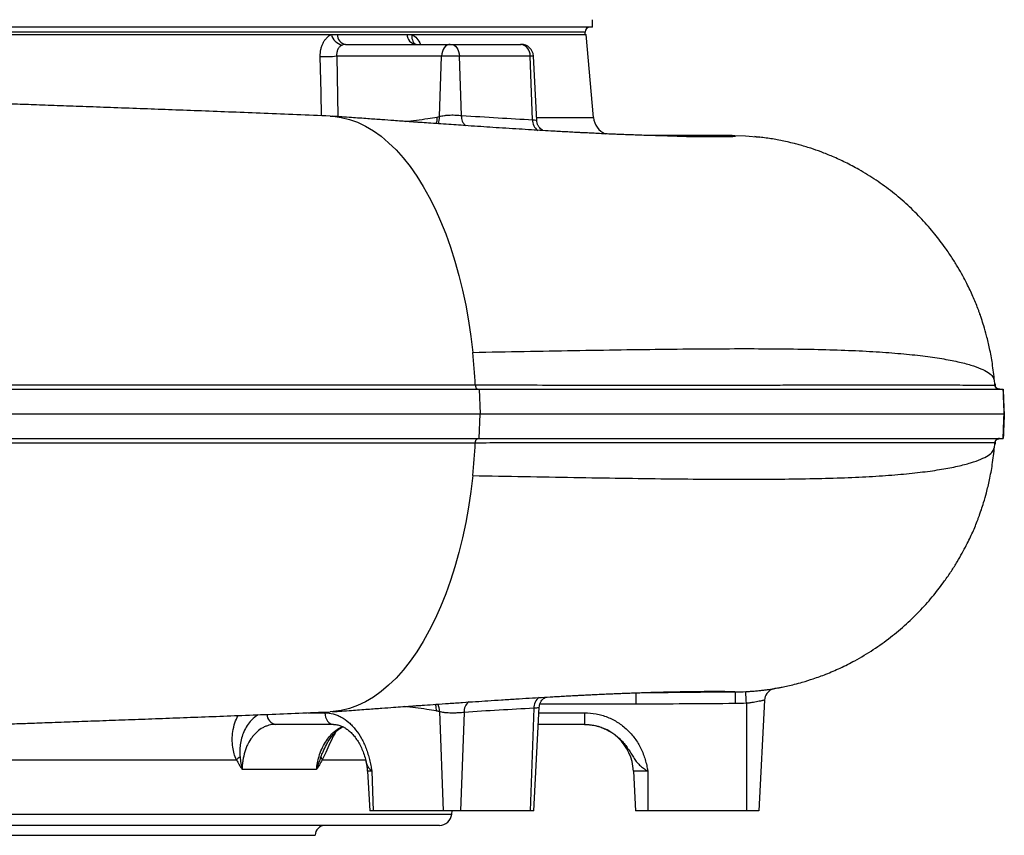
# Model space of a CAD drawing. Header units: millimetres. Extents: x 12 to 1902, y 13 to 2073.
# Tile 12 of 17: x 1502 to 1902, y 229 to 560. Entities that reach past the tile are written whole.
import ezdxf

# ---------------------------------------------------------------- set-up
doc = ezdxf.new("R2010")
doc.units = ezdxf.units.MM

msp = doc.modelspace()

# ---------------------------------------------------------------- linework, layer by layer
at = {"color": 7, "linetype": 'Continuous', "lineweight": 25}
for p, q in [((1734.49, 556.59), (1734.49, 559.59)), ((1734.49, 556.59), (1139.49, 556.59)), ((1141.99, 553.59), (1628.55, 553.59)), ((1628.55, 553.59), (1631.02, 553.59)), ((1631.02, 553.59), (1659.2, 553.59)), ((1659.2, 553.59), (1661.33, 553.59)), ((1661.33, 553.59), (1731.99, 553.59)), ((1731.49, 553.59), (1731.49, 554.59)), ((1734.94, 519.89), (1731.99, 553.59)), ((1634.24, 549.59), (1676.83, 549.59)), ((1676.83, 549.59), (1677.18, 549.59)), ((1677.18, 549.59), (1705.49, 549.59)), ((1705.49, 549.59), (1705.55, 549.59)), ((1673.3, 544.85), (1630.73, 544.85)), ((1672.39, 520.26), (1673.3, 544.85)), ((1680.51, 544.85), (1673.3, 544.85)), ((1681.36, 520.72), (1680.51, 544.85)), ((1709.21, 544.85), (1680.51, 544.85)), ((1710.22, 519.01), (1709.21, 544.85)), ((1711.92, 518.62), (1710.55, 544.85)), ((1790.33, 512.59), (1757.5, 512.59)), ((1897.83, 411.3), (1897.8, 411.62)), ((1897.88, 411.84), (1897.81, 411.84)), ((1897.88, 411.84), (1897.88, 411.07)), ((1688.59, 409.59), (1688.88, 399.59)), ((1688.59, 409.59), (1688.6, 409.59)), ((1688.6, 409.59), (1688.89, 399.59)), ((1897.82, 411.29), (1897.85, 411.3)), ((1688.6, 389.59), (1688.88, 399.59)), ((1688.6, 389.59), (1688.89, 399.59)), ((1688.88, 399.59), (1688.89, 399.59)), ((1686.97, 387.79), (1686.97, 387.79)), ((1688.6, 389.59), (1688.6, 389.59)), ((1897.79, 387.56), (1897.83, 387.89)), ((1897.88, 388.12), (1897.88, 387.34)), ((1897.81, 387.34), (1897.88, 387.34)), ((1808.91, 288.23), (1808.48, 288.16)), ((1808.49, 288.15), (1808.48, 288.16)), ((1752.08, 286.59), (1752.08, 281.85)), ((1710.77, 280.13), (1709.23, 238.59)), ((1710.69, 238.59), (1712.89, 280.53)), ((1796.99, 282.18), (1796.99, 238.59)), ((1804.34, 283.48), (1801.99, 238.59)), ((1672.38, 278.82), (1673.87, 238.59)), ((1682.42, 278.46), (1680.94, 238.59)), ((1731.26, 278.33), (1731.26, 273.59)), ((1629.45, 273.59), (1605.91, 273.59)), ((1731.26, 273.59), (1712.53, 273.59)), ((1642.74, 258.4), (1642.71, 258.55)), ((1622.52, 255.33), (1592.35, 255.33)), ((1643.28, 254.64), (1644.12, 238.59)), ((1644.99, 254.64), (1645.59, 238.59)), ((1756.99, 254.64), (1751.15, 254.64)), ((1751.15, 254.64), (1751.99, 238.59)), ((1756.99, 254.64), (1756.99, 238.59)), ((1645.59, 238.59), (1644.12, 238.59)), ((1673.87, 238.59), (1645.59, 238.59)), ((1680.94, 238.59), (1673.87, 238.59)), ((1677.39, 237.16), (1677.52, 238.59)), ((1709.23, 238.59), (1680.94, 238.59)), ((1710.69, 238.59), (1709.23, 238.59)), ((1756.99, 238.59), (1751.99, 238.59)), ((1796.99, 238.59), (1756.99, 238.59)), ((1801.99, 238.59), (1796.99, 238.59)), ((1672.41, 232.59), (1201.57, 232.59)), ((1251.99, 228.59), (1621.99, 228.59))]:
    msp.add_line(p, q, dxfattribs=at)
at = {"color": 8, "linetype": 'Continuous', "lineweight": 25}
for p, q in [((1731.49, 554.59), (1142.49, 554.59)), ((1630.73, 544.85), (1631.25, 520.27)), ((1710.55, 544.85), (1709.21, 544.85)), ((1711.85, 519.89), (1734.94, 519.89)), ((1752.08, 281.85), (1713.17, 281.85)), ((1619.06, 278.33), (1625.92, 278.33)), ((1712.77, 278.33), (1731.26, 278.33)), ((1463.07, 259.21), (1590.02, 259.21)), ((1624.89, 259.21), (1642.64, 259.21)), ((1644.99, 254.64), (1643.28, 254.64)), ((1196.59, 237.16), (1677.39, 237.16))]:
    msp.add_line(p, q, dxfattribs=at)
at = {"color": 7, "linetype": 'Continuous', "lineweight": 25, "flags": 128}
for points in [[(1676.83, 549.59), (1676.17, 549.5), (1675.52, 549.24), (1674.93, 548.8), (1674.4, 548.22), (1673.96, 547.5), (1673.62, 546.69), (1673.4, 545.79), (1673.3, 544.85)], [(1677.18, 549.59), (1677.81, 549.5), (1678.42, 549.24), (1678.98, 548.8), (1679.48, 548.22), (1679.89, 547.5), (1680.21, 546.69), (1680.42, 545.79), (1680.51, 544.85)], [(1628.04, 520.49), (1629.28, 520.41), (1632.6, 519.96), (1635.9, 519.14), (1639.18, 517.95), (1642.41, 516.41), (1645.6, 514.51), (1648.74, 512.27), (1651.81, 509.68), (1654.8, 506.76), (1657.7, 503.52), (1660.52, 499.96), (1663.23, 496.1), (1665.83, 491.94), (1668.31, 487.5), (1670.67, 482.8), (1672.89, 477.84), (1674.97, 472.65), (1676.91, 467.24), (1678.7, 461.62), (1680.32, 455.81), (1681.79, 449.84), (1683.09, 443.71), (1684.22, 437.44), (1685.17, 431.07), (1685.95, 424.59)], [(1790.33, 512.59), (1796.54, 512.41), (1802.42, 511.9)], [(1685.95, 374.59), (1685.17, 368.12), (1684.22, 361.74), (1683.09, 355.48), (1681.79, 349.35), (1680.32, 343.37), (1678.7, 337.56), (1676.91, 331.94), (1674.97, 326.53), (1672.89, 321.34), (1670.67, 316.38), (1668.31, 311.68), (1665.83, 307.24), (1663.23, 303.09), (1660.52, 299.22), (1657.7, 295.66), (1654.8, 292.42), (1651.81, 289.5), (1648.74, 286.91), (1645.6, 284.67), (1642.41, 282.77), (1639.18, 281.23), (1635.9, 280.05), (1632.6, 279.23), (1629.28, 278.77), (1628.04, 278.7)], [(1625.92, 278.33), (1626.02, 277.39), (1626.24, 276.5), (1626.58, 275.68), (1627.02, 274.96), (1627.55, 274.38), (1628.14, 273.95), (1628.78, 273.68), (1629.45, 273.59)]]:
    msp.add_lwpolyline(points, dxfattribs=at)
at = {"color": 8, "linetype": 'Continuous', "lineweight": 25, "flags": 128}
for points in [[(1624.57, 520.63), (1624.37, 529.85), (1624.05, 544.68)], [(1757.6, 286.6), (1765.18, 286.61), (1778.28, 286.67), (1792.39, 286.78), (1792.39, 286.78), (1792.39, 286.78)]]:
    msp.add_lwpolyline(points, dxfattribs=at)
at = {"color": 7, "linetype": 'Continuous', "lineweight": 25}
for centre, radius, start, end in [((1733.49, 554.59), 2, 90, 180), ((1634.1, 554.89), 5.69, 193.1405, 258.4843), ((1635.04, 553.53), 4.02, 179.111, 258.5958), ((1663.42, 553.78), 4.22, 182.5787, 262.8068), ((1704.79, 545.22), 4.43, 355.2962, 80.9946), ((1705.55, 544.59), 5, 3, 90), ((1626.23, 589.22), 44.59, 267.1951, 275.7904), ((1742.91, 520.59), 8, 185, 246.5449), ((1451.86, 399.9), 235.39, 2.7985, 6.0202), ((1451.86, 399.28), 235.39, 353.9798, 357.2015), ((1368.45, 260.82), 429.07, 2.8528, 3.4855), ((1809.34, 283.22), 5, 144.6964, 177), ((1731.18, 253.59), 20, 3, 90), ((1596.77, 252.24), 9.7, 122.7889, 134.1428), ((1627.45, 261.16), 3.23, 193.694, 217.3601), ((1623.31, 253.59), 20, 3, 14.0683), ((1672.41, 237.59), 5, 270, 355), ((1625.99, 228.59), 4, 90, 180)]:
    msp.add_arc(centre, radius, start, end, dxfattribs=at)
at = {"color": 8, "linetype": 'Continuous', "lineweight": 25}
for centre, radius, start, end in [((1664.89, 552.63), 3.69, 164.9769, 235.2817), ((1666.7, 519.78), 5.71, 334.4479, 4.8511), ((1686.56, 520.36), 5.22, 176.0586, 227.4084), ((1715.22, 518.79), 5, 177.5013, 235.2511), ((1809.34, 283.22), 5, 99.5851, 144.6964), ((1715.79, 280.4), 5.03, 125.1101, 183.1514), ((1666.71, 279.29), 5.69, 355.304, 26.9488), ((1687.46, 278.78), 5.05, 128.487, 183.6706), ((1606.65, 277.74), 4.21, 181.2214, 259.9015)]:
    msp.add_arc(centre, radius, start, end, dxfattribs=at)
at = {"color": 7, "linetype": 'Continuous', "lineweight": 25}
for points, knots in [([(1624.05, 544.68), (1624.03, 545.66), (1624.12, 546.62), (1624.36, 547.77), (1624.42, 548), (1624.54, 548.45), (1624.61, 548.67), (1624.84, 549.32), (1625.01, 549.73), (1625.41, 550.52), (1625.63, 550.9), (1626.12, 551.59), (1626.39, 551.91), (1626.81, 552.35), (1626.95, 552.49), (1627.25, 552.76), (1627.41, 552.88), (1627.89, 553.23), (1628.22, 553.43), (1628.55, 553.59)], [0, 0, 0, 0, 0.25, 0.25, 0.3125, 0.3125, 0.375, 0.375, 0.5, 0.5, 0.625, 0.625, 0.75, 0.75, 0.8125, 0.8125, 0.875, 0.875, 1, 1, 1, 1]), ([(1632.96, 549.31), (1632.78, 549.23), (1632.61, 549.13), (1632.28, 548.9), (1632.12, 548.77), (1631.82, 548.48), (1631.69, 548.32), (1631.44, 547.97), (1631.32, 547.78), (1631.12, 547.39), (1631.04, 547.18), (1630.9, 546.75), (1630.84, 546.52), (1630.71, 545.82), (1630.69, 545.34), (1630.73, 544.85)], [0, 0, 0, 0, 0.125, 0.125, 0.25, 0.25, 0.375, 0.375, 0.5, 0.5, 0.625, 0.625, 0.75, 0.75, 1, 1, 1, 1]), ([(1634.24, 549.59), (1634.02, 549.59), (1633.8, 549.57), (1633.37, 549.47), (1633.17, 549.4), (1632.96, 549.31)], [0, 0, 0, 0, 0.5, 0.5, 1, 1, 1, 1]), ([(1662.91, 549.6), (1662.84, 549.6), (1662.78, 549.6), (1662.78, 549.6), (1662.78, 549.6)], [0, 0, 0, 0, 0.994144, 1, 1, 1, 1]), ([(1628.04, 520.49), (1623.56, 520.67), (1614.83, 521.03), (1601.54, 521.55), (1588.64, 522.06), (1576.18, 522.53), (1564.21, 522.98), (1552.36, 523.42), (1540.7, 523.85), (1529.35, 524.26), (1518.84, 524.64), (1509.22, 524.98), (1500.54, 525.29), (1492.83, 525.57), (1486.07, 525.8), (1480.11, 526.01), (1469.99, 526.37), (1455.09, 526.89), (1437.44, 527.51), (1421.54, 528.07), (1407.46, 528.56), (1394.85, 529), (1384.07, 529.38), (1375.58, 529.68), (1367.7, 529.95), (1360.52, 530.21), (1354.05, 530.44), (1348.25, 530.64), (1342.74, 530.83), (1336.98, 531.04), (1330.48, 531.27), (1323.15, 531.53), (1314.55, 531.83), (1304.64, 532.19), (1293.39, 532.59), (1281.15, 533.02), (1268.17, 533.49), (1255.02, 533.96), (1242.23, 534.42), (1229.56, 534.88), (1217.13, 535.34), (1205.06, 535.79), (1194.04, 536.21), (1184.03, 536.6), (1174.99, 536.97), (1166.31, 537.33), (1157.57, 537.7), (1148.51, 538.11), (1140.73, 538.47), (1134.23, 538.79), (1129.03, 539.06), (1124.27, 539.32), (1120.45, 539.54), (1117.58, 539.7), (1115.5, 539.83), (1113.7, 539.94), (1111.86, 540.06), (1109.71, 540.2), (1107.12, 540.38), (1104.16, 540.59), (1101.09, 540.83), (1098.01, 541.09), (1095.07, 541.36), (1092.31, 541.66), (1090.78, 541.87), (1089.98, 541.98)], [0, 0, 0, 0, 0.024604, 0.047978, 0.070155, 0.091156, 0.11099, 0.12966, 0.149337, 0.167526, 0.184222, 0.199422, 0.213125, 0.225124, 0.235676, 0.244783, 0.252961, 0.282903, 0.314091, 0.33478, 0.356517, 0.379316, 0.393244, 0.406631, 0.418887, 0.430015, 0.44021, 0.449232, 0.457253, 0.466156, 0.476458, 0.488162, 0.501276, 0.517895, 0.536352, 0.556662, 0.578839, 0.601994, 0.624295, 0.64567, 0.66937, 0.691669, 0.712537, 0.731971, 0.749981, 0.76666, 0.785585, 0.80545, 0.826243, 0.838931, 0.851945, 0.864711, 0.875645, 0.882659, 0.888583, 0.893419, 0.898359, 0.904953, 0.913214, 0.923153, 0.93482, 0.948264, 0.963554, 0.980784, 1, 1, 1, 1]), ([(1769.27, 512.31), (1768.73, 512.32), (1767.65, 512.34), (1765.11, 512.38), (1761.87, 512.46), (1758.53, 512.56), (1755.44, 512.65), (1752.55, 512.75), (1749.83, 512.85), (1747.39, 512.94), (1745, 513.04), (1742.52, 513.14), (1739.71, 513.26), (1736.74, 513.4), (1733.9, 513.54), (1731.47, 513.66), (1729.32, 513.77), (1727.1, 513.88), (1724.48, 514.02), (1721.6, 514.18), (1718.19, 514.37), (1714.28, 514.6), (1709.66, 514.87), (1704.68, 515.18), (1699.45, 515.51), (1694.24, 515.84), (1689.13, 516.18), (1684.51, 516.49), (1680.17, 516.79), (1676.16, 517.06), (1672.07, 517.35), (1668.19, 517.62), (1665.23, 517.83), (1663.12, 517.98), (1661.46, 518.09), (1659.42, 518.24), (1656.83, 518.42), (1653.33, 518.67), (1648.8, 519), (1643.08, 519.41), (1636.4, 519.89), (1631.57, 520.25), (1629, 520.43)], [0, 0, 0, 0, 0.035224, 0.070737, 0.106659, 0.140078, 0.169572, 0.195353, 0.220459, 0.246019, 0.266322, 0.288653, 0.313028, 0.339053, 0.362264, 0.381442, 0.39602, 0.412182, 0.432087, 0.454276, 0.474817, 0.504838, 0.53566, 0.568315, 0.60271, 0.635742, 0.665604, 0.696241, 0.718734, 0.742068, 0.766255, 0.789138, 0.808143, 0.816167, 0.82451, 0.835744, 0.849963, 0.8672, 0.893046, 0.923749, 0.959392, 1, 1, 1, 1]), ([(1671.08, 517.42), (1671.1, 517.44), (1671.35, 517.85), (1671.49, 518.78), (1671.53, 519.68), (1671.51, 520.05), (1671.51, 520.08)], [0, 0, 0, 0, 0.029914, 0.609955, 0.971232, 1, 1, 1, 1]), ([(1672.39, 520.26), (1672.68, 520.36), (1673, 520.45), (1673.68, 520.6), (1674.03, 520.67), (1674.6, 520.75), (1674.79, 520.77), (1675.18, 520.81), (1675.38, 520.83), (1675.99, 520.88), (1676.4, 520.9), (1677.22, 520.92), (1677.64, 520.92), (1678.45, 520.91), (1678.85, 520.9), (1679.44, 520.87), (1679.63, 520.86), (1680, 520.84), (1680.18, 520.83), (1680.71, 520.78), (1681.05, 520.75), (1681.36, 520.72)], [0, 0, 0, 0, 0.125, 0.125, 0.25, 0.25, 0.3125, 0.3125, 0.375, 0.375, 0.5, 0.5, 0.625, 0.625, 0.75, 0.75, 0.8125, 0.8125, 0.875, 0.875, 1, 1, 1, 1]), ([(1714.44, 514.59), (1714.36, 514.63), (1714.02, 514.8), (1713.41, 515.3), (1712.72, 516.1), (1712.21, 517.11), (1711.94, 517.98), (1711.95, 518.49), (1711.95, 518.62)], [0, 0, 0, 0, 0.063747, 0.257609, 0.470021, 0.695631, 0.928342, 1, 1, 1, 1]), ([(1768.93, 512.32), (1769.19, 512.31), (1771.65, 512.26), (1775.49, 512.21), (1780.4, 512.15), (1784.65, 512.14), (1788.16, 512.15), (1790.74, 512.2), (1792.23, 512.27), (1792.64, 512.37), (1792.1, 512.48), (1790.92, 512.55), (1790.33, 512.59)], [0, 0, 0, 0, 0.010873, 0.105329, 0.200522, 0.296455, 0.411611, 0.527746, 0.644745, 0.762515, 0.880979, 1, 1, 1, 1]), ([(1897.64, 412.94), (1897.38, 415.32), (1896.89, 419.77), (1895.75, 425.89), (1894.54, 430.99), (1893.41, 434.99), (1892.49, 437.9), (1891.82, 439.84), (1891.33, 441.22), (1890.74, 442.83), (1889.92, 444.92), (1888.85, 447.44), (1887.71, 449.94), (1886.41, 452.59), (1884.74, 455.74), (1882.77, 459.19), (1880.43, 462.96), (1877.34, 467.52), (1873.29, 472.85), (1868.23, 478.69), (1862.49, 484.38), (1856.28, 489.69), (1849.65, 494.54), (1843.25, 498.5), (1837.32, 501.64), (1832.18, 504.01), (1827.47, 505.89), (1823.67, 507.22), (1820.72, 508.14), (1818.49, 508.77), (1815.96, 509.44), (1813.29, 510.08), (1810.61, 510.64), (1808.03, 511.12), (1805.48, 511.52), (1802.88, 511.86), (1801.22, 512.03), (1800.33, 512.12)], [0, 0, 0, 0, 0.042636, 0.079874, 0.111146, 0.136012, 0.154152, 0.165354, 0.172472, 0.179659, 0.194754, 0.211509, 0.230527, 0.251415, 0.273475, 0.297148, 0.322818, 0.350797, 0.392107, 0.43791, 0.484878, 0.532185, 0.579664, 0.627141, 0.662642, 0.695903, 0.725344, 0.751068, 0.766211, 0.77979, 0.792153, 0.812484, 0.83745, 0.868259, 0.905474, 0.949351, 1, 1, 1, 1]), ([(1685.95, 424.59), (1692.96, 424.72), (1706.96, 424.98), (1727.02, 425.34), (1746.29, 425.66), (1764.64, 425.9), (1782.02, 426.06), (1798.07, 426.11), (1812.79, 426.03), (1826.2, 425.81), (1838.55, 425.43), (1849.79, 424.87), (1859.85, 424.11), (1868.73, 423.18), (1876.42, 422.07), (1882.9, 420.83), (1888.19, 419.45), (1892.3, 417.98), (1895.22, 416.43), (1897.05, 414.88), (1897.38, 413.83), (1897.54, 413.33)], [0, 0, 0, 0, 0.0559619, 0.1118336, 0.167575, 0.2231599, 0.2785889, 0.3338771, 0.3859003, 0.4378517, 0.4897702, 0.5416727, 0.5935524, 0.6454185, 0.6972806, 0.7491373, 0.8009824, 0.85281, 0.9036814, 0.9545125, 1, 1, 1, 1]), ([(1897.76, 411.97), (1897.75, 412.05), (1897.69, 412.62), (1897.64, 412.98), (1897.6, 413.29)], [0, 0, 0, 0, 0.1435003, 1, 1, 1, 1]), ([(1897.85, 411.3), (1897.82, 411.6), (1897.78, 411.96), (1897.81, 411.79), (1897.81, 411.76)], [0, 0, 0, 0, 0.836491, 1, 1, 1, 1]), ([(1150.56, 409.59), (1155.97, 409.59), (1161.44, 409.59), (1199.39, 409.59), (1233.73, 409.59), (1304.46, 409.59), (1340.85, 409.59), (1395.5, 409.59), (1413.72, 409.59), (1449.96, 409.59), (1467.98, 409.59), (1521.58, 409.59), (1556.7, 409.59), (1624.68, 409.59), (1657.53, 409.59), (1688.59, 409.59)], [0.3537028, 0.3537028, 0.3537028, 0.3537028, 0.375, 0.375, 0.5, 0.5, 0.625, 0.625, 0.6875, 0.6875, 0.75, 0.75, 0.875, 0.875, 0.9999988, 0.9999988, 0.9999988, 0.9999988]), ([(1152.27, 411.42), (1172.87, 411.42), (1194.03, 411.42), (1226.54, 411.42), (1237.5, 411.42), (1259.7, 411.42), (1270.94, 411.42), (1287.99, 411.42), (1293.7, 411.41), (1305.21, 411.41), (1310.99, 411.41), (1328.44, 411.41), (1340.08, 411.41), (1363.36, 411.41), (1375, 411.41), (1398.29, 411.41), (1409.93, 411.41), (1433.23, 411.41), (1444.88, 411.41), (1462.36, 411.41), (1468.18, 411.41), (1476.92, 411.41), (1479.84, 411.41), (1485.66, 411.4), (1488.58, 411.4), (1503.14, 411.4), (1514.66, 411.4), (1537.43, 411.4), (1548.69, 411.4), (1570.95, 411.4), (1581.95, 411.4), (1603.7, 411.4), (1614.45, 411.4), (1630.38, 411.4), (1635.65, 411.4), (1646.14, 411.4), (1651.35, 411.4), (1661.7, 411.4), (1666.83, 411.4), (1674.44, 411.4), (1676.96, 411.4), (1680.73, 411.4), (1682.61, 411.4), (1684.79, 411.4), (1685.88, 411.4), (1686.42, 411.4), (1686.66, 411.4), (1686.81, 411.4), (1686.89, 411.4), (1686.97, 411.4)], [0, 0, 0, 0, 0.125, 0.125, 0.1875, 0.1875, 0.25, 0.25, 0.28125, 0.28125, 0.3125, 0.3125, 0.375, 0.375, 0.4375, 0.4375, 0.5, 0.5, 0.5625, 0.5625, 0.59375, 0.59375, 0.609375, 0.609375, 0.625, 0.625, 0.6875, 0.6875, 0.75, 0.75, 0.8125, 0.8125, 0.875, 0.875, 0.90625, 0.90625, 0.9375, 0.9375, 0.96875, 0.96875, 0.984375, 0.984375, 0.992188, 0.996094, 0.998047, 0.999023, 0.999512, 0.999512, 1, 1, 1, 1]), ([(1686.97, 411.4), (1686.98, 411.15), (1687.02, 410.91), (1687.11, 410.58), (1687.15, 410.48), (1687.23, 410.28), (1687.27, 410.19), (1687.37, 410.03), (1687.42, 409.95), (1687.54, 409.83), (1687.6, 409.77), (1687.72, 409.68), (1687.79, 409.65), (1687.92, 409.6), (1687.99, 409.59), (1688.05, 409.59)], [0, 0, 0, 0, 0.25, 0.25, 0.375, 0.375, 0.5, 0.5, 0.625, 0.625, 0.75, 0.75, 0.875, 0.875, 1, 1, 1, 1]), ([(1688.6, 409.59), (1693.07, 409.59), (1697.55, 409.59), (1706.37, 409.59), (1710.71, 409.59), (1723.57, 409.59), (1731.9, 409.59), (1756.13, 409.59), (1771.26, 409.59), (1799.33, 409.59), (1812.25, 409.59), (1835.73, 409.59), (1846.28, 409.59), (1864.78, 409.59), (1872.72, 409.59), (1885.76, 409.59), (1890.86, 409.59), (1898.16, 409.59), (1900.36, 409.59), (1901.11, 409.59), (1901.13, 409.59), (1901.15, 409.59)], [0, 0, 0, 0, 0.03125, 0.03125, 0.0625, 0.0625, 0.125, 0.125, 0.25, 0.25, 0.375, 0.375, 0.5, 0.5, 0.625, 0.625, 0.75, 0.75, 0.875, 0.875, 0.8788333, 0.8788333, 0.8788333, 0.8788333]), ([(1899.79, 409.59), (1899.66, 409.59), (1899.54, 409.6), (1899.31, 409.65), (1899.19, 409.68), (1898.86, 409.81), (1898.66, 409.93), (1898.42, 410.14), (1898.35, 410.21), (1898.21, 410.37), (1898.16, 410.45), (1898, 410.69), (1897.93, 410.87), (1897.88, 411.04)], [0, 0, 0, 0, 0.125, 0.125, 0.25, 0.25, 0.5, 0.5, 0.625, 0.625, 0.75, 0.75, 1, 1, 1, 1]), ([(1897.88, 410.63), (1897.96, 410.49), (1898.04, 410.36), (1898.26, 410.12), (1898.39, 410), (1898.69, 409.81), (1898.86, 409.73), (1899.22, 409.62), (1899.42, 409.59), (1899.61, 409.59)], [0, 0, 0, 0, 0.25, 0.25, 0.5, 0.5, 0.75, 0.75, 1, 1, 1, 1]), ([(1901.15, 409.59), (1901.17, 408.87), (1901.2, 408.12), (1901.25, 406.55), (1901.28, 405.73), (1901.33, 404.46), (1901.35, 404.03), (1901.39, 403.15), (1901.41, 402.71), (1901.47, 401.39), (1901.51, 400.5), (1901.56, 399.59)], [0, 0, 0, 0, 0.25, 0.25, 0.5, 0.5, 0.625, 0.625, 0.75, 0.75, 1, 1, 1, 1]), ([(1901.62, 399.59), (1901.57, 400.49), (1901.52, 401.39), (1901.46, 402.72), (1901.44, 403.16), (1901.4, 404.02), (1901.39, 404.45), (1901.33, 405.71), (1901.3, 406.53), (1901.26, 407.72), (1901.24, 408.11), (1901.22, 408.86), (1901.21, 409.23), (1901.19, 409.59)], [0, 0, 0, 0, 0.25, 0.25, 0.375, 0.375, 0.5, 0.5, 0.75, 0.75, 0.875, 0.875, 1, 1, 1, 1]), ([(1149.68, 399.59), (1155.3, 399.59), (1160.98, 399.59), (1199.18, 399.59), (1233.56, 399.59), (1304.36, 399.59), (1340.78, 399.59), (1395.48, 399.59), (1413.73, 399.59), (1450, 399.59), (1468.04, 399.59), (1521.7, 399.59), (1556.85, 399.59), (1624.9, 399.59), (1657.78, 399.59), (1688.88, 399.59)], [0.3528839, 0.3528839, 0.3528839, 0.3528839, 0.375, 0.375, 0.5, 0.5, 0.625, 0.625, 0.6875, 0.6875, 0.75, 0.75, 0.875, 0.875, 1, 1, 1, 1]), ([(1688.89, 399.59), (1693.35, 399.59), (1697.85, 399.59), (1706.67, 399.59), (1711.02, 399.59), (1723.89, 399.59), (1732.23, 399.59), (1756.49, 399.59), (1771.64, 399.59), (1799.74, 399.59), (1812.68, 399.59), (1836.18, 399.59), (1846.74, 399.59), (1865.26, 399.59), (1873.21, 399.59), (1886.26, 399.59), (1891.37, 399.59), (1898.6, 399.59), (1900.78, 399.59), (1901.56, 399.59)], [0, 0, 0, 0, 0.03125, 0.03125, 0.0625, 0.0625, 0.125, 0.125, 0.25, 0.25, 0.375, 0.375, 0.5, 0.5, 0.625, 0.625, 0.75, 0.75, 0.8722161, 0.8722161, 0.8722161, 0.8722161]), ([(1901.15, 389.59), (1901.17, 390.31), (1901.2, 391.06), (1901.25, 392.63), (1901.28, 393.45), (1901.33, 394.72), (1901.35, 395.16), (1901.39, 396.03), (1901.41, 396.47), (1901.47, 397.79), (1901.51, 398.69), (1901.56, 399.59)], [0, 0, 0, 0, 0.25, 0.25, 0.5, 0.5, 0.625, 0.625, 0.75, 0.75, 1, 1, 1, 1]), ([(1901.62, 399.59), (1901.57, 398.69), (1901.52, 397.8), (1901.46, 396.47), (1901.44, 396.03), (1901.4, 395.16), (1901.39, 394.73), (1901.33, 393.47), (1901.3, 392.65), (1901.26, 391.47), (1901.24, 391.08), (1901.22, 390.32), (1901.21, 389.95), (1901.19, 389.59)], [0, 0, 0, 0, 0.25, 0.25, 0.375, 0.375, 0.5, 0.5, 0.75, 0.75, 0.875, 0.875, 1, 1, 1, 1]), ([(1150.56, 389.59), (1155.97, 389.59), (1161.44, 389.59), (1199.39, 389.59), (1233.73, 389.59), (1304.46, 389.59), (1340.85, 389.59), (1395.5, 389.59), (1413.72, 389.59), (1449.96, 389.59), (1467.98, 389.59), (1521.58, 389.59), (1556.7, 389.59), (1624.68, 389.59), (1657.53, 389.59), (1688.6, 389.59)], [0.3537028, 0.3537028, 0.3537028, 0.3537028, 0.375, 0.375, 0.5, 0.5, 0.625, 0.625, 0.6875, 0.6875, 0.75, 0.75, 0.875, 0.875, 1, 1, 1, 1]), ([(1686.97, 387.79), (1684.49, 387.79), (1682, 387.79), (1676.99, 387.79), (1674.47, 387.79), (1666.88, 387.78), (1661.77, 387.78), (1651.45, 387.78), (1646.25, 387.78), (1635.79, 387.78), (1630.53, 387.78), (1614.64, 387.78), (1603.92, 387.78), (1582.23, 387.78), (1571.26, 387.78), (1549.05, 387.78), (1537.83, 387.78), (1515.11, 387.78), (1503.63, 387.78), (1489.11, 387.78), (1486.2, 387.78), (1480.38, 387.78), (1477.48, 387.78), (1468.76, 387.78), (1462.95, 387.78), (1445.51, 387.78), (1433.89, 387.78), (1410.65, 387.77), (1399.03, 387.77), (1375.8, 387.77), (1364.19, 387.77), (1340.97, 387.77), (1329.36, 387.77), (1311.95, 387.77), (1306.16, 387.77), (1294.62, 387.77), (1288.88, 387.77), (1271.73, 387.77), (1260.42, 387.77), (1243.61, 387.77), (1238.04, 387.77), (1226.95, 387.77), (1221.43, 387.77), (1194.05, 387.77), (1172.82, 387.77), (1152.27, 387.77)], [0, 0, 0, 0, 0.015625, 0.015625, 0.03125, 0.03125, 0.0625, 0.0625, 0.09375, 0.09375, 0.125, 0.125, 0.1875, 0.1875, 0.25, 0.25, 0.3125, 0.3125, 0.375, 0.375, 0.390625, 0.390625, 0.40625, 0.40625, 0.4375, 0.4375, 0.5, 0.5, 0.5625, 0.5625, 0.625, 0.625, 0.6875, 0.6875, 0.71875, 0.71875, 0.75, 0.75, 0.8125, 0.8125, 0.84375, 0.84375, 0.875, 0.875, 1, 1, 1, 1]), ([(1686.97, 387.79), (1686.98, 388.03), (1687.02, 388.27), (1687.11, 388.6), (1687.15, 388.7), (1687.23, 388.9), (1687.27, 388.99), (1687.37, 389.16), (1687.42, 389.23), (1687.54, 389.36), (1687.6, 389.41), (1687.72, 389.5), (1687.79, 389.54), (1687.92, 389.58), (1687.99, 389.59), (1688.05, 389.59)], [0, 0, 0, 0, 0.25, 0.25, 0.375, 0.375, 0.5, 0.5, 0.625, 0.625, 0.75, 0.75, 0.875, 0.875, 1, 1, 1, 1]), ([(1897.85, 387.89), (1897.72, 387.9), (1897.33, 387.91), (1896.33, 387.91), (1895.92, 387.9), (1894.97, 387.9), (1894.42, 387.9), (1892.56, 387.89), (1891.03, 387.88), (1888.31, 387.86), (1887.33, 387.86), (1885.75, 387.85), (1885.21, 387.85), (1884.08, 387.84), (1883.5, 387.84), (1880.5, 387.83), (1877.82, 387.82), (1873.36, 387.82), (1871.8, 387.81), (1869.36, 387.81), (1868.53, 387.81), (1866.82, 387.81), (1865.96, 387.81), (1857.98, 387.8), (1849.82, 387.8), (1838.29, 387.81), (1835.92, 387.82), (1832.26, 387.82), (1831.02, 387.82), (1828.52, 387.82), (1827.25, 387.83), (1820.83, 387.83), (1815.47, 387.84), (1798.73, 387.86), (1786.71, 387.87), (1767.43, 387.88), (1760.79, 387.88), (1747.09, 387.88), (1740.03, 387.88), (1730.95, 387.87), (1729.12, 387.87), (1725.43, 387.86), (1723.57, 387.86), (1717.97, 387.85), (1714.19, 387.85), (1706.55, 387.83), (1702.69, 387.83), (1696.84, 387.81), (1694.88, 387.81), (1690.93, 387.8), (1688.95, 387.79), (1686.97, 387.79)], [0, 0, 0, 0, 0.0625, 0.0625, 0.09375, 0.09375, 0.125, 0.125, 0.1875, 0.1875, 0.21875, 0.21875, 0.234375, 0.234375, 0.25, 0.25, 0.3125, 0.3125, 0.34375, 0.34375, 0.359375, 0.359375, 0.375, 0.375, 0.5, 0.5, 0.53125, 0.53125, 0.546875, 0.546875, 0.5625, 0.5625, 0.625, 0.625, 0.75, 0.75, 0.8125, 0.8125, 0.875, 0.875, 0.890625, 0.890625, 0.90625, 0.90625, 0.9375, 0.9375, 0.96875, 0.96875, 0.984375, 0.984375, 1, 1, 1, 1]), ([(1688.6, 389.59), (1693.07, 389.59), (1697.55, 389.59), (1706.37, 389.59), (1710.71, 389.59), (1723.57, 389.59), (1731.9, 389.59), (1756.13, 389.59), (1771.26, 389.59), (1799.33, 389.59), (1812.25, 389.59), (1835.73, 389.59), (1846.28, 389.59), (1864.78, 389.59), (1872.72, 389.59), (1885.76, 389.59), (1890.86, 389.59), (1898.16, 389.59), (1900.36, 389.59), (1901.11, 389.59), (1901.13, 389.59), (1901.15, 389.59)], [0.0000021, 0.0000021, 0.0000021, 0.0000021, 0.03125, 0.03125, 0.0625, 0.0625, 0.125, 0.125, 0.25, 0.25, 0.375, 0.375, 0.5, 0.5, 0.625, 0.625, 0.75, 0.75, 0.875, 0.875, 0.8788333, 0.8788333, 0.8788333, 0.8788333]), ([(1897.81, 387.38), (1897.8, 387.37), (1897.79, 387.31), (1897.82, 387.62), (1897.85, 387.89)], [0, 0, 0, 0, 0.172047, 1, 1, 1, 1]), ([(1899.61, 389.59), (1899.41, 389.59), (1899.22, 389.56), (1898.86, 389.45), (1898.69, 389.38), (1898.39, 389.18), (1898.26, 389.07), (1898.04, 388.83), (1897.96, 388.7), (1897.88, 388.56)], [0, 0, 0, 0, 0.25, 0.25, 0.5, 0.5, 0.75, 0.75, 1, 1, 1, 1]), ([(1897.88, 388.14), (1897.93, 388.31), (1898, 388.49), (1898.2, 388.82), (1898.34, 388.98), (1898.58, 389.19), (1898.67, 389.25), (1898.87, 389.37), (1898.97, 389.42), (1899.19, 389.5), (1899.3, 389.54), (1899.54, 389.58), (1899.66, 389.59), (1899.79, 389.59)], [0, 0, 0, 0, 0.25, 0.25, 0.5, 0.5, 0.625, 0.625, 0.75, 0.75, 0.875, 0.875, 1, 1, 1, 1]), ([(1685.95, 374.59), (1692.95, 374.46), (1706.95, 374.21), (1727, 373.85), (1746.24, 373.53), (1764.57, 373.28), (1781.93, 373.12), (1797.96, 373.07), (1812.68, 373.16), (1826.09, 373.38), (1838.45, 373.76), (1849.69, 374.31), (1859.77, 375.07), (1868.67, 376.01), (1876.36, 377.11), (1882.85, 378.36), (1888.16, 379.73), (1892.27, 381.2), (1895.21, 382.75), (1897.05, 384.3), (1897.38, 385.36), (1897.54, 385.86)], [0, 0, 0, 0, 0.0559321, 0.1117482, 0.1674188, 0.2229292, 0.2782871, 0.3335136, 0.3854921, 0.4374143, 0.489316, 0.5412122, 0.5930972, 0.6449812, 0.6968753, 0.7487791, 0.8006833, 0.8525735, 0.9035015, 0.9543772, 1, 1, 1, 1]), ([(1807.56, 288.02), (1807.67, 288.03), (1808.06, 288.1), (1808.95, 288.26), (1810.14, 288.48), (1811.68, 288.78), (1813.89, 289.25), (1816.64, 289.9), (1820.1, 290.84), (1824.38, 292.17), (1829.52, 294.05), (1835.15, 296.47), (1841.6, 299.72), (1848.47, 303.84), (1855.47, 308.84), (1861.91, 314.26), (1867.75, 319.99), (1872.88, 325.82), (1876.96, 331.15), (1880.1, 335.73), (1882.49, 339.53), (1884.51, 343.03), (1886.22, 346.23), (1887.59, 348.99), (1888.74, 351.49), (1889.84, 354.07), (1890.68, 356.2), (1891.28, 357.83), (1891.78, 359.2), (1892.43, 361.12), (1893.35, 363.99), (1894.49, 367.99), (1895.71, 373.13), (1896.88, 379.32), (1897.37, 383.84), (1897.64, 386.25)], [0, 0, 0, 0, 0.004862, 0.018295, 0.030199, 0.040897, 0.057504, 0.076623, 0.099214, 0.13103, 0.168124, 0.210641, 0.255582, 0.314781, 0.372924, 0.429767, 0.485093, 0.538425, 0.586832, 0.619693, 0.649911, 0.677852, 0.703961, 0.728758, 0.751573, 0.771614, 0.789592, 0.798122, 0.806522, 0.819053, 0.839944, 0.868941, 0.905664, 0.949581, 1, 1, 1, 1]), ([(1897.6, 385.9), (1897.64, 386.21), (1897.69, 386.57), (1897.75, 387.13), (1897.76, 387.21)], [0, 0, 0, 0, 0.86058, 1, 1, 1, 1]), ([(1796.73, 286.91), (1797.38, 286.95), (1798.71, 287.03), (1800.63, 287.18), (1802.46, 287.36), (1804.11, 287.55), (1805.57, 287.73), (1806.77, 287.9), (1807.67, 288.03), (1808.3, 288.13), (1808.39, 288.14), (1808.44, 288.14)], [0, 0, 0, 0, 0.10724, 0.2179, 0.326284, 0.437952, 0.54846, 0.662176, 0.773725, 0.888401, 1, 1, 1, 1]), ([(1629, 278.75), (1631.57, 278.94), (1636.39, 279.29), (1643.07, 279.77), (1648.78, 280.19), (1653.53, 280.53), (1657.36, 280.8), (1660.3, 281.01), (1662.56, 281.17), (1664.5, 281.31), (1667.28, 281.51), (1671.19, 281.78), (1676.34, 282.14), (1681.72, 282.51), (1687.03, 282.87), (1692.29, 283.22), (1697.75, 283.58), (1703.37, 283.93), (1708.79, 284.27), (1713.81, 284.57), (1717.86, 284.81), (1721.19, 284.99), (1723.84, 285.14), (1726.3, 285.27), (1728.4, 285.38), (1730.28, 285.48), (1732.23, 285.58), (1734.57, 285.69), (1737.25, 285.82), (1740.06, 285.94), (1742.66, 286.06), (1744.97, 286.15), (1747.26, 286.24), (1749.66, 286.34), (1752.37, 286.43), (1755.28, 286.53), (1758.37, 286.63), (1761.71, 286.72), (1764.96, 286.8), (1767.49, 286.85), (1768.57, 286.86), (1769.1, 286.87)], [0, 0, 0, 0, 0.040657, 0.076328, 0.107043, 0.132894, 0.153656, 0.169869, 0.181591, 0.191245, 0.202363, 0.2285, 0.257751, 0.29104, 0.322573, 0.352453, 0.386741, 0.423935, 0.459494, 0.492944, 0.525328, 0.543961, 0.564096, 0.582899, 0.598599, 0.61162, 0.626397, 0.644142, 0.667082, 0.691543, 0.714217, 0.735078, 0.754138, 0.779699, 0.804804, 0.830616, 0.86015, 0.893605, 0.929515, 0.96494, 1, 1, 1, 1]), ([(1712.92, 280.52), (1712.94, 280.84), (1712.99, 281.54), (1713.38, 282.52), (1713.95, 283.39), (1714.6, 284.05), (1715.17, 284.47), (1715.5, 284.62), (1715.6, 284.67)], [0, 0, 0, 0, 0.179496, 0.39477, 0.588628, 0.764789, 0.923202, 1, 1, 1, 1]), ([(1768.72, 286.86), (1770.63, 286.9), (1774.87, 286.97), (1779.92, 287.03), (1784.29, 287.05), (1787.62, 287.04), (1790.09, 287), (1791.71, 286.94), (1792.55, 286.87), (1792.44, 286.81), (1792.39, 286.78)], [0, 0, 0, 0, 0.108866, 0.242876, 0.366848, 0.491852, 0.617798, 0.744549, 0.871975, 1, 1, 1, 1]), ([(1792.39, 286.78), (1792.39, 286.77), (1792.39, 286.74), (1792.39, 286.62), (1792.39, 286.53), (1792.39, 286.29), (1792.39, 286.15), (1792.4, 285.81), (1792.4, 285.61), (1792.4, 285.18), (1792.4, 284.94), (1792.41, 284.43), (1792.41, 284.15), (1792.42, 283.58), (1792.42, 283.28), (1792.42, 282.82), (1792.43, 282.66), (1792.43, 282.35), (1792.43, 282.19), (1792.43, 282.04)], [0, 0, 0, 0, 0.125, 0.125, 0.25, 0.25, 0.375, 0.375, 0.5, 0.5, 0.625, 0.625, 0.75, 0.75, 0.875, 0.875, 0.9375, 0.9375, 1, 1, 1, 1]), ([(1670.62, 281.74), (1670.62, 281.73), (1670.87, 281.32), (1671.01, 280.4), (1671.05, 279.49), (1671.03, 279.12), (1671.03, 279.09)], [0, 0, 0, 0, 0.02109, 0.605829, 0.970951, 1, 1, 1, 1]), ([(1710.77, 280.13), (1706.04, 279.9), (1701.32, 279.65), (1691.87, 279.1), (1687.14, 278.79), (1682.42, 278.46)], [0, 0, 0, 0, 0.5, 0.5, 1, 1, 1, 1]), ([(1804.34, 283.48), (1804.34, 283.49), (1804.29, 283.47), (1804.1, 283.43), (1803.96, 283.39), (1803.68, 283.32), (1803.58, 283.3), (1803.35, 283.24), (1803.22, 283.21), (1802.81, 283.11), (1802.51, 283.04), (1801.83, 282.9), (1801.45, 282.82), (1800.66, 282.67), (1800.24, 282.6), (1799.57, 282.49), (1799.35, 282.46), (1798.89, 282.39), (1798.65, 282.36), (1797.95, 282.27), (1797.48, 282.22), (1796.99, 282.18)], [0, 0, 0, 0, 0.125, 0.125, 0.25, 0.25, 0.3125, 0.3125, 0.375, 0.375, 0.5, 0.5, 0.625, 0.625, 0.75, 0.75, 0.8125, 0.8125, 0.875, 0.875, 1, 1, 1, 1]), ([(1089.98, 257.21), (1090.72, 257.31), (1092.2, 257.51), (1095.13, 257.83), (1098.7, 258.16), (1103.02, 258.51), (1108.07, 258.87), (1113.67, 259.24), (1119.57, 259.6), (1126.86, 260.01), (1135.69, 260.47), (1146.13, 260.97), (1156.84, 261.45), (1167.91, 261.93), (1180.34, 262.44), (1194.22, 262.98), (1209.55, 263.56), (1225.32, 264.15), (1241.6, 264.74), (1258.48, 265.35), (1275.95, 265.97), (1293.99, 266.62), (1312.58, 267.28), (1331.68, 267.96), (1351.18, 268.65), (1370.98, 269.35), (1391.81, 270.08), (1413.64, 270.84), (1431.81, 271.48), (1445.37, 271.95), (1454.05, 272.25), (1462.2, 272.54), (1469.43, 272.79), (1475.76, 273.02), (1481.24, 273.21), (1486.11, 273.38), (1490.41, 273.53), (1494.99, 273.7), (1500.5, 273.89), (1507.5, 274.14), (1515.8, 274.44), (1524.97, 274.77), (1534.82, 275.12), (1545.11, 275.5), (1555.96, 275.9), (1567.28, 276.32), (1578.95, 276.76), (1590.92, 277.22), (1603.14, 277.69), (1615.64, 278.19), (1623.85, 278.52), (1628.04, 278.7)], [0, 0, 0, 0, 0.018232, 0.036242, 0.054018, 0.071637, 0.089177, 0.106525, 0.123397, 0.139816, 0.165182, 0.189472, 0.21287, 0.236141, 0.259379, 0.288354, 0.317195, 0.345838, 0.374736, 0.404014, 0.43363, 0.463578, 0.493858, 0.524484, 0.555391, 0.586371, 0.617452, 0.652434, 0.687667, 0.701604, 0.715316, 0.727962, 0.739479, 0.748961, 0.757499, 0.76509, 0.771733, 0.777684, 0.786609, 0.797619, 0.810716, 0.825898, 0.841269, 0.85792, 0.875539, 0.894122, 0.913671, 0.933815, 0.954904, 0.976956, 1, 1, 1, 1]), ([(1625.92, 278.33), (1627.06, 278.33), (1628.18, 278.18), (1629.84, 277.73), (1630.4, 277.55), (1631.49, 277.1), (1632.04, 276.84), (1633.65, 275.95), (1634.67, 275.23), (1636.14, 273.95), (1636.61, 273.5), (1637.54, 272.51), (1637.99, 271.99), (1639.28, 270.36), (1640.06, 269.18), (1641.13, 267.25), (1641.47, 266.58), (1642.1, 265.21), (1642.39, 264.51), (1642.94, 263.07), (1643.19, 262.33), (1643.65, 260.84), (1643.86, 260.08), (1644.24, 258.55), (1644.41, 257.77), (1644.64, 256.6), (1644.72, 256.21), (1644.82, 255.62), (1644.86, 255.42), (1644.93, 255.03), (1644.96, 254.83), (1644.99, 254.64)], [0, 0, 0, 0, 0.125, 0.125, 0.1875, 0.1875, 0.25, 0.25, 0.375, 0.375, 0.4375, 0.4375, 0.5, 0.5, 0.625, 0.625, 0.6875, 0.6875, 0.75, 0.75, 0.8125, 0.8125, 0.875, 0.875, 0.9375, 0.9375, 0.96875, 0.96875, 0.984375, 0.984375, 1, 1, 1, 1]), ([(1682.42, 278.46), (1682.09, 278.42), (1681.73, 278.38), (1680.95, 278.31), (1680.53, 278.28), (1679.89, 278.25), (1679.67, 278.24), (1679.22, 278.22), (1679, 278.21), (1678.31, 278.19), (1677.85, 278.18), (1676.92, 278.19), (1676.45, 278.21), (1675.54, 278.26), (1675.09, 278.3), (1674.45, 278.38), (1674.24, 278.41), (1673.83, 278.47), (1673.63, 278.51), (1673.06, 278.63), (1672.71, 278.72), (1672.38, 278.82)], [0, 0, 0, 0, 0.125, 0.125, 0.25, 0.25, 0.3125, 0.3125, 0.375, 0.375, 0.5, 0.5, 0.625, 0.625, 0.75, 0.75, 0.8125, 0.8125, 0.875, 0.875, 1, 1, 1, 1]), ([(1731.26, 278.33), (1732.87, 278.33), (1734.45, 278.18), (1736.78, 277.73), (1737.55, 277.55), (1739.08, 277.1), (1739.84, 276.84), (1742.06, 275.95), (1743.47, 275.23), (1745.48, 273.95), (1746.13, 273.5), (1747.39, 272.51), (1748, 271.99), (1749.73, 270.36), (1750.78, 269.18), (1752.19, 267.25), (1752.63, 266.58), (1753.45, 265.21), (1753.83, 264.51), (1754.53, 263.07), (1754.85, 262.33), (1755.42, 260.84), (1755.68, 260.08), (1756.13, 258.55), (1756.33, 257.77), (1756.6, 256.6), (1756.68, 256.21), (1756.8, 255.62), (1756.84, 255.42), (1756.92, 255.03), (1756.95, 254.83), (1756.99, 254.64)], [0, 0, 0, 0, 0.125, 0.125, 0.1875, 0.1875, 0.25, 0.25, 0.375, 0.375, 0.4375, 0.4375, 0.5, 0.5, 0.625, 0.625, 0.6875, 0.6875, 0.75, 0.75, 0.8125, 0.8125, 0.875, 0.875, 0.9375, 0.9375, 0.96875, 0.96875, 0.984375, 0.984375, 1, 1, 1, 1]), ([(1605.91, 273.59), (1605.01, 273.59), (1604.13, 273.48), (1602.83, 273.14), (1602.4, 273), (1601.56, 272.66), (1601.14, 272.46), (1599.91, 271.79), (1599.14, 271.24), (1598.05, 270.27), (1597.69, 269.92), (1597.01, 269.17), (1596.68, 268.77), (1595.75, 267.52), (1595.19, 266.61), (1594.45, 265.13), (1594.22, 264.61), (1593.8, 263.55), (1593.61, 263.01), (1593.1, 261.35), (1592.84, 260.2), (1592.56, 258.41), (1592.49, 257.8), (1592.39, 256.57), (1592.36, 255.96), (1592.35, 255.33)], [0, 0, 0, 0, 0.125, 0.125, 0.1875, 0.1875, 0.25, 0.25, 0.375, 0.375, 0.4375, 0.4375, 0.5, 0.5, 0.625, 0.625, 0.6875, 0.6875, 0.75, 0.75, 0.875, 0.875, 0.9375, 0.9375, 1, 1, 1, 1]), ([(1626.53, 265.29), (1626.85, 265.89), (1627.51, 267.12), (1628.68, 268.75), (1629.97, 270.21), (1631.31, 271.39), (1632.44, 272.19), (1633.11, 272.5), (1633.32, 272.6)], [0, 0, 0, 0, 0.170791, 0.353437, 0.541345, 0.726531, 0.91131, 1, 1, 1, 1]), ([(1629.49, 273.56), (1629.65, 273.57), (1630.32, 273.6), (1631.53, 273.35), (1633.03, 272.81), (1634.47, 272), (1635.88, 270.94), (1637.25, 269.59), (1638.54, 267.99), (1639.72, 266.16), (1640.78, 264.13), (1641.7, 261.89), (1642.32, 260), (1642.59, 258.86), (1642.67, 258.54)], [0, 0, 0, 0, 0.034398, 0.140509, 0.242021, 0.327796, 0.419356, 0.510551, 0.601118, 0.689665, 0.780324, 0.871918, 0.965143, 1, 1, 1, 1]), ([(1731.26, 273.59), (1732.68, 273.59), (1734.08, 273.44), (1736.13, 273.01), (1736.81, 272.83), (1737.82, 272.5), (1738.16, 272.39), (1738.82, 272.13), (1739.14, 272), (1740.75, 271.29), (1741.97, 270.6), (1743.69, 269.37), (1744.25, 268.93), (1745.31, 268.01), (1745.81, 267.52), (1746.78, 266.5), (1747.23, 265.98), (1748.11, 264.88), (1748.52, 264.31), (1749.32, 263.16), (1749.69, 262.57), (1750.43, 261.4), (1750.79, 260.81), (1751.52, 259.67), (1751.9, 259.12), (1752.72, 258.07), (1753.17, 257.57), (1754.14, 256.65), (1754.67, 256.22), (1755.51, 255.61), (1755.8, 255.41), (1756.24, 255.12), (1756.39, 255.02), (1756.62, 254.88), (1756.69, 254.83), (1756.84, 254.73), (1756.92, 254.69), (1756.99, 254.64)], [0, 0, 0, 0, 0.125, 0.125, 0.1875, 0.1875, 0.21875, 0.21875, 0.25, 0.25, 0.375, 0.375, 0.4375, 0.4375, 0.5, 0.5, 0.5625, 0.5625, 0.625, 0.625, 0.6875, 0.6875, 0.75, 0.75, 0.8125, 0.8125, 0.875, 0.875, 0.9375, 0.9375, 0.96875, 0.96875, 0.984375, 0.984375, 0.992188, 0.992188, 1, 1, 1, 1]), ([(1591.52, 260.4), (1591.61, 259.56), (1591.72, 258.72), (1592, 257.03), (1592.16, 256.18), (1592.35, 255.33)], [0, 0, 0, 0, 0.5, 0.5, 1, 1, 1, 1]), ([(1624.32, 260.4), (1623.98, 259.56), (1623.66, 258.72), (1623.06, 257.03), (1622.78, 256.18), (1622.52, 255.33)], [0, 0, 0, 0, 0.5, 0.5, 1, 1, 1, 1])]:
    msp.add_open_spline(points, degree=3, knots=knots, dxfattribs=at)
at = {"color": 8, "linetype": 'Continuous', "lineweight": 25}
for points, knots in [([(1661.33, 553.59), (1662.02, 553.12), (1663.37, 552.21), (1664.32, 550.45), (1664.78, 549.59)], [0, 0, 0, 0, 0.51118, 1, 1, 1, 1]), ([(1658.5, 518.3), (1661.56, 518.65), (1665.9, 519.15), (1670.23, 519.87), (1671.51, 520.08)], [0, 0, 0, 0, 0.705582, 1, 1, 1, 1]), ([(1710.22, 519.01), (1710.51, 518.98), (1711.25, 518.9), (1711.88, 518.78), (1711.84, 518.66), (1711.82, 518.62)], [0, 0, 0, 0, 0.293108, 0.757136, 1, 1, 1, 1]), ([(1686.97, 411.4), (1693.11, 411.38), (1705.41, 411.35), (1723.97, 411.32), (1742.69, 411.3), (1759.02, 411.3), (1772.46, 411.3), (1783.31, 411.31), (1793.77, 411.32), (1803.23, 411.33), (1811.77, 411.34), (1819.44, 411.35), (1828.33, 411.36), (1838.13, 411.37), (1848.49, 411.38), (1857.95, 411.38), (1865.45, 411.38), (1871.31, 411.37), (1875.84, 411.36), (1879.96, 411.35), (1884.12, 411.34), (1888.13, 411.32), (1891.74, 411.31), (1894.53, 411.29), (1896.37, 411.28), (1897.47, 411.28), (1897.71, 411.29), (1897.82, 411.29)], [0, 0, 0, 0, 0.048944, 0.0979772, 0.1539994, 0.2101828, 0.2455001, 0.2808173, 0.3163039, 0.3517904, 0.3812266, 0.410688, 0.4401998, 0.4879987, 0.5359075, 0.584154, 0.6325152, 0.6635139, 0.6945741, 0.725665, 0.7568172, 0.7999201, 0.8431023, 0.8865215, 0.9300187, 0.9659815, 1, 1, 1, 1]), ([(1671.03, 279.09), (1669.77, 279.3), (1665.49, 280.01), (1661.2, 280.51), (1658.17, 280.86)], [0, 0, 0, 0, 0.293646, 1, 1, 1, 1]), ([(1712.8, 280.53), (1712.82, 280.51), (1712.92, 280.4), (1712.29, 280.28), (1711.27, 280.18), (1710.77, 280.13)], [0, 0, 0, 0, 0.138177, 0.569299, 1, 1, 1, 1]), ([(1590.02, 259.21), (1589.69, 260.03), (1589.03, 261.69), (1588.5, 264.52), (1588.28, 267.54), (1588.55, 270.89), (1589.3, 274.21), (1590.28, 276.24), (1590.75, 277.21)], [0, 0, 0, 0, 0.137638, 0.275474, 0.444107, 0.612753, 0.814683, 1, 1, 1, 1]), ([(1598.9, 277.53), (1597.94, 276.86), (1596.24, 275.69), (1594.37, 273.18), (1593.04, 270.71), (1592.12, 268.06), (1591.6, 265.46), (1591.36, 262.89), (1591.46, 261.23), (1591.52, 260.4)], [0, 0, 0, 0, 0.1991941, 0.3508108, 0.5024312, 0.6368548, 0.7712792, 0.8856673, 1, 1, 1, 1]), ([(1622.52, 255.33), (1622.64, 256.21), (1622.87, 257.99), (1623.57, 260.77), (1624.62, 263.62), (1626.07, 266.38), (1627.82, 268.81), (1629.79, 270.76), (1631.6, 272.09), (1632.76, 272.54), (1633.16, 272.69)], [0, 0, 0, 0, 0.111209, 0.224468, 0.363029, 0.505653, 0.643979, 0.786326, 0.924998, 1, 1, 1, 1]), ([(1630.28, 270.43), (1629.97, 269.89), (1628.98, 268.17), (1627.53, 265.06), (1626.09, 261.8), (1625.21, 259.91), (1624.89, 259.21)], [0, 0, 0, 0, 0.147996, 0.476754, 0.805325, 1, 1, 1, 1]), ([(1624.32, 260.4), (1624.61, 261.11), (1625.28, 262.77), (1626.08, 264.37), (1626.54, 265.29)], [0, 0, 0, 0, 0.426961, 1, 1, 1, 1]), ([(1644.99, 254.64), (1644.99, 254.64), (1644.68, 254.91), (1644.04, 255.53), (1643.31, 256.62), (1642.92, 257.57), (1642.77, 258.25), (1642.74, 258.4)], [0, 0, 0, 0, 0.005369, 0.244314, 0.57169, 0.908942, 1, 1, 1, 1])]:
    msp.add_open_spline(points, degree=3, knots=knots, dxfattribs=at)
at = {"color": 7, "linetype": 'Continuous', "lineweight": 25}
for points in [[(1671.51, 520.08), (1671.8, 520.14), (1672.1, 520.2), (1672.39, 520.26)], [(1681.36, 520.72), (1691.51, 520.06), (1701.13, 519.48), (1710.22, 519.01)], [(1686.97, 411.4), (1686.97, 411.4), (1686.97, 411.4), (1686.97, 411.4)], [(1897.85, 411.3), (1897.85, 411.23), (1897.87, 411.15), (1897.88, 411.07)], [(1897.88, 411.07), (1897.88, 410.93), (1897.88, 410.77), (1897.88, 410.63)], [(1897.88, 388.12), (1897.87, 388.04), (1897.85, 387.96), (1897.85, 387.89)], [(1897.88, 388.56), (1897.88, 388.42), (1897.88, 388.26), (1897.88, 388.12)], [(1792.39, 286.78), (1793.83, 286.79), (1795.28, 286.83), (1796.73, 286.91)], [(1792.43, 282.04), (1778.98, 281.92), (1765.53, 281.85), (1752.08, 281.85)], [(1796.99, 282.18), (1795.47, 282.1), (1793.95, 282.05), (1792.43, 282.04)], [(1672.38, 278.82), (1671.93, 278.91), (1671.48, 279), (1671.03, 279.09)], [(1590.02, 259.21), (1590.76, 257.88), (1591.55, 256.6), (1592.35, 255.33)], [(1624.89, 259.21), (1624.13, 257.88), (1623.33, 256.6), (1622.52, 255.33)]]:
    msp.add_open_spline(points, degree=3, dxfattribs=at)

doc.saveas('drawing.dxf')
